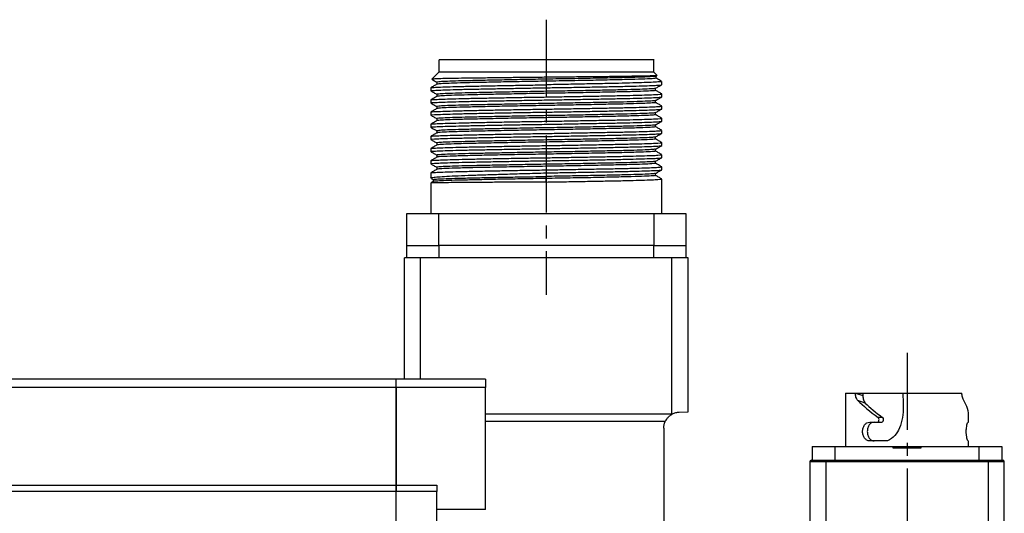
# Model space of a CAD drawing. Header units: millimetres. Extents: x 32176 to 34297, y 9810 to 10609.
# Tile 30 of 32: x 34168 to 34290, y 10273 to 10334. Entities that reach past the tile are written whole.
import ezdxf

# ---------------------------------------------------------------- set-up
doc = ezdxf.new("R2010")
doc.units = ezdxf.units.MM
doc.linetypes.add('CENTER2', pattern=[28.575, 19.05, -3.175, 3.175, -3.175])
doc.layers.add('Center', color=1, linetype='CENTER2')

msp = doc.modelspace()

# ---------------------------------------------------------------- linework, layer by layer
at = {"color": 7, "linetype": 'Continuous', "lineweight": 25}
for p, q in [((34219.87, 10328.79), (34219.87, 10327.29)), ((34246.43, 10328.79), (34219.93, 10328.79)), ((34246.37, 10327.29), (34246.37, 10328.79)), ((34219.87, 10327.29), (34219, 10326.42)), ((34246.37, 10327.29), (34219.87, 10327.29)), ((34246.78, 10326.88), (34246.37, 10327.29)), ((34219.63, 10326.04), (34219.63, 10325.79)), ((34233.12, 10326.42), (34233.12, 10326.17)), ((34246.57, 10326.88), (34246.77, 10326.87)), ((34246.67, 10326.79), (34246.76, 10326.84)), ((34246.67, 10326.54), (34246.67, 10326.79)), ((34247.37, 10325.73), (34247.37, 10326.14)), ((34218.87, 10325.35), (34218.87, 10324.98)), ((34219.63, 10324.54), (34219.63, 10324.29)), ((34246.61, 10325.04), (34246.61, 10325.29)), ((34247.37, 10324.23), (34247.37, 10324.6)), ((34218.87, 10323.85), (34218.87, 10323.48)), ((34246.61, 10323.54), (34246.61, 10323.79)), ((34218.87, 10322.35), (34218.87, 10321.98)), ((34219.63, 10323.04), (34219.63, 10322.79)), ((34246.61, 10322.04), (34246.61, 10322.29)), ((34247.37, 10322.73), (34247.37, 10323.1)), ((34218.87, 10320.85), (34218.87, 10320.48)), ((34219.63, 10321.54), (34219.63, 10321.29)), ((34247.37, 10321.23), (34247.37, 10321.6)), ((34219.63, 10320.04), (34219.63, 10319.79)), ((34246.61, 10320.54), (34246.61, 10320.79)), ((34247.37, 10319.73), (34247.37, 10320.1)), ((34218.87, 10319.35), (34218.87, 10318.98)), ((34219.63, 10318.54), (34219.63, 10318.29)), ((34246.61, 10319.04), (34246.61, 10319.29)), ((34247.37, 10318.23), (34247.37, 10318.6)), ((34218.87, 10317.85), (34218.87, 10317.48)), ((34246.61, 10317.54), (34246.61, 10317.79)), ((34218.87, 10316.35), (34218.87, 10315.98)), ((34219.63, 10317.04), (34219.63, 10316.79)), ((34246.61, 10316.04), (34246.61, 10316.29)), ((34247.37, 10316.73), (34247.37, 10317.1)), ((34218.87, 10314.85), (34218.87, 10314.22)), ((34219.63, 10315.54), (34219.63, 10315.29)), ((34246.61, 10314.54), (34246.61, 10314.79)), ((34247.37, 10315.23), (34247.37, 10315.6)), ((34218.87, 10313.61), (34218.87, 10309.79)), ((34219.19, 10313.79), (34218.91, 10313.63)), ((34218.92, 10314.18), (34219.18, 10314.03)), ((34219.18, 10314.04), (34219.18, 10313.79)), ((34233.12, 10314.17), (34233.12, 10314.42)), ((34247.37, 10309.79), (34247.37, 10314.1)), ((34215.87, 10309.79), (34215.87, 10305.89)), ((34219.87, 10309.79), (34215.87, 10309.79)), ((34219.87, 10305.89), (34219.87, 10309.79)), ((34246.37, 10309.79), (34219.87, 10309.79)), ((34246.37, 10309.79), (34246.37, 10305.89)), ((34250.37, 10309.79), (34246.37, 10309.79)), ((34250.37, 10305.89), (34250.37, 10309.79)), ((34215.87, 10305.89), (34219.87, 10305.89)), ((34215.87, 10305.89), (34215.87, 10304.39)), ((34246.37, 10305.89), (34219.87, 10305.89)), ((34219.87, 10305.89), (34219.87, 10304.39)), ((34246.37, 10305.89), (34250.37, 10305.89)), ((34246.37, 10304.39), (34246.37, 10305.89)), ((34250.37, 10304.39), (34250.37, 10305.89)), ((34217.62, 10304.39), (34215.62, 10304.39)), ((34215.62, 10289.39), (34215.62, 10304.39)), ((34248.62, 10304.39), (34217.62, 10304.39)), ((34217.62, 10289.39), (34217.62, 10304.39)), ((34248.62, 10285.14), (34248.62, 10304.39)), ((34250.62, 10304.39), (34248.62, 10304.39)), ((34250.62, 10285.39), (34250.62, 10304.39)), ((34214.62, 10289.39), (34123.42, 10289.39)), ((34214.62, 10288.39), (34214.62, 10289.39)), ((34225.62, 10289.39), (34214.62, 10289.39)), ((34214.62, 10288.39), (34214.62, 10289.39)), ((34225.62, 10289.39), (34225.62, 10288.39)), ((34214.62, 10288.39), (34123.42, 10288.39)), ((34214.62, 10288.39), (34214.62, 10276.34)), ((34225.62, 10288.39), (34214.62, 10288.39)), ((34214.62, 10276.34), (34214.62, 10288.39)), ((34225.62, 10273.31), (34225.62, 10288.39)), ((34270.02, 10287.69), (34270.02, 10281.09)), ((34270.02, 10287.69), (34284.39, 10287.69)), ((34271.26, 10287.69), (34271.25, 10287.69)), ((34271.26, 10287.69), (34272.17, 10287.37)), ((34272.17, 10287.69), (34272.17, 10287.37)), ((34272.47, 10286.46), (34271.54, 10286.79)), ((34225.62, 10285.14), (34248.62, 10285.14)), ((34249.52, 10285.34), (34250.62, 10285.39)), ((34274.59, 10284.69), (34274.04, 10284.69)), ((34247.8, 10284.18), (34225.62, 10284.18)), ((34247.62, 10283.34), (34247.62, 10261.99)), ((34273.02, 10284.09), (34273.89, 10284.09)), ((34273.89, 10284.09), (34274.44, 10284.09)), ((34285.16, 10284.09), (34285.22, 10284.09)), ((34265.92, 10281.09), (34268.72, 10281.09)), ((34265.92, 10281.09), (34265.92, 10279.39)), ((34268.72, 10281.09), (34275.92, 10281.09)), ((34268.72, 10281.09), (34268.72, 10279.39)), ((34275.23, 10281.79), (34273.02, 10281.79)), ((34275.92, 10280.89), (34275.92, 10281.09)), ((34275.92, 10281.09), (34277.62, 10281.09)), ((34279.32, 10280.89), (34275.92, 10280.89)), ((34277.62, 10281.09), (34279.32, 10281.09)), ((34277.62, 10281.09), (34277.62, 10280.89)), ((34279.32, 10281.09), (34279.32, 10280.89)), ((34279.32, 10281.09), (34286.52, 10281.09)), ((34285.22, 10281.09), (34285.22, 10281.79)), ((34286.52, 10279.39), (34286.52, 10281.09)), ((34286.52, 10281.09), (34289.32, 10281.09)), ((34289.32, 10281.09), (34289.32, 10279.39)), ((34289.62, 10279.19), (34265.62, 10279.19)), ((34265.62, 10279.19), (34265.62, 10271.34)), ((34267.62, 10279.39), (34267.62, 10279.19)), ((34267.62, 10279.39), (34287.62, 10279.39)), ((34267.62, 10279.19), (34267.62, 10270.71)), ((34287.62, 10279.39), (34288.42, 10279.39)), ((34287.62, 10279.39), (34287.62, 10279.19)), ((34287.62, 10279.19), (34287.62, 10268.73)), ((34289.62, 10265.7), (34289.62, 10279.19)), ((34123.42, 10276.34), (34214.62, 10276.34)), ((34214.62, 10275.54), (34214.62, 10276.34)), ((34214.62, 10276.34), (34219.62, 10276.34)), ((34214.62, 10276.34), (34214.62, 10275.54)), ((34219.62, 10276.34), (34219.62, 10275.54)), ((34214.62, 10275.54), (34123.42, 10275.54)), ((34214.62, 10263.68), (34214.62, 10275.54)), ((34219.62, 10275.54), (34214.62, 10275.54)), ((34214.62, 10263.68), (34214.62, 10275.54)), ((34219.62, 10263.68), (34219.62, 10275.54)), ((34225.62, 10273.31), (34219.62, 10273.31))]:
    msp.add_line(p, q, dxfattribs=at)
at = {"color": 7, "linetype": 'Continuous', "lineweight": 25, "flags": 128}
for points in [[(34233.12, 10326.65), (34233.12, 10326.53), (34233.12, 10326.42)], [(34233.12, 10326.17), (34233.12, 10325.95), (34233.12, 10325.73)], [(34233.12, 10314.86), (34233.12, 10314.64), (34233.12, 10314.42)], [(34233.12, 10313.73), (34233.12, 10313.95), (34233.12, 10314.17)]]:
    msp.add_lwpolyline(points, dxfattribs=at)
at = {"color": 7, "linetype": 'Continuous', "lineweight": 25}
for centre, start, end in [((34265.82, 10279.19), 90, 180), ((34289.42, 10279.19), 0, 90)]:
    msp.add_arc(centre, 0.2, start, end, dxfattribs=at)
for centre, major_axis, ratio, start_param, end_param in [((34277.62, 10279.78), (-7.59, 769.68), 0.000551, 1.560516, 1.562694), ((34277.62, 10284.85), (7.52, -4.59), 0.24176, 3.932886, 4.368948), ((34277.62, 10284.85), (6.43, -3.93), 0.24176, 3.944398, 4.374641), ((34277.62, 10284.85), (7.6, 0), 0.649574, 6.256721, 6.685622)]:
    msp.add_ellipse(centre, major_axis=major_axis, ratio=ratio, start_param=start_param, end_param=end_param, dxfattribs=at)
for points, knots in [([(34219.64, 10325.8), (34219.51, 10325.73), (34219.26, 10325.58), (34219, 10325.43), (34218.87, 10325.36)], [0, 0, 0, 0, 0.4999957, 1, 1, 1, 1]), ([(34218.92, 10324.98), (34218.91, 10324.99), (34218.88, 10325.01), (34219.26, 10325.04), (34220.04, 10325.08), (34221.21, 10325.12), (34222.72, 10325.16), (34224.51, 10325.2), (34226.56, 10325.24), (34228.71, 10325.28), (34230.93, 10325.32), (34233.03, 10325.36), (34235.2, 10325.39), (34237.4, 10325.43), (34239.63, 10325.47), (34241.68, 10325.51), (34243.48, 10325.55), (34245, 10325.59), (34246.17, 10325.63), (34246.96, 10325.67), (34247.34, 10325.7), (34247.32, 10325.72), (34247.32, 10325.73)], [0, 0, 0, 0, 0.026035, 0.080994, 0.134404, 0.189362, 0.242772, 0.297732, 0.351141, 0.406099, 0.454728, 0.504515, 0.548181, 0.601591, 0.65655, 0.709961, 0.76492, 0.818329, 0.873288, 0.926697, 0.981656, 1, 1, 1, 1]), ([(34218.92, 10325.36), (34218.91, 10325.36), (34218.89, 10325.38), (34219.26, 10325.41), (34220.03, 10325.45), (34221.2, 10325.49), (34222.7, 10325.53), (34224.49, 10325.57), (34226.54, 10325.61), (34228.7, 10325.65), (34230.92, 10325.69), (34232.38, 10325.71), (34233.12, 10325.73)], [0, 0, 0, 0, 0.033119, 0.144077, 0.251905, 0.362861, 0.470692, 0.58165, 0.689478, 0.800434, 0.899032, 1, 1, 1, 1]), ([(34218.99, 10326.41), (34219.08, 10326.36), (34219.29, 10326.23), (34219.51, 10326.11), (34219.63, 10326.04)], [0, 0, 0, 0, 0.409983, 1, 1, 1, 1]), ([(34233.12, 10326.65), (34232.47, 10326.64), (34231.18, 10326.63), (34229.26, 10326.61), (34227.3, 10326.58), (34225.33, 10326.56), (34223.47, 10326.54), (34221.87, 10326.51), (34220.59, 10326.49), (34219.65, 10326.46), (34219.09, 10326.43), (34219.04, 10326.42), (34219.01, 10326.41)], [0, 0, 0, 0, 0.088037, 0.176073, 0.265864, 0.371253, 0.479699, 0.585084, 0.693476, 0.799685, 0.908968, 1, 1, 1, 1]), ([(34233.12, 10326.42), (34232.24, 10326.4), (34230.48, 10326.37), (34227.92, 10326.32), (34225.57, 10326.27), (34223.52, 10326.23), (34221.84, 10326.18), (34220.57, 10326.14), (34219.83, 10326.09), (34219.55, 10326.05), (34219.65, 10326.04), (34219.67, 10326.03)], [0, 0, 0, 0, 0.121516, 0.245413, 0.369311, 0.490827, 0.612342, 0.73624, 0.860138, 0.981653, 1, 1, 1, 1]), ([(34233.12, 10326.17), (34232.23, 10326.15), (34230.42, 10326.12), (34227.81, 10326.07), (34225.42, 10326.02), (34223.36, 10325.98), (34221.71, 10325.93), (34220.52, 10325.88), (34219.8, 10325.84), (34219.71, 10325.81), (34219.67, 10325.8)], [0, 0, 0, 0, 0.1289814, 0.26049, 0.3918832, 0.5205681, 0.6498648, 0.7733346, 0.8966458, 1, 1, 1, 1]), ([(34246.75, 10326.86), (34246.75, 10326.86), (34246.75, 10326.84), (34246.34, 10326.82), (34245.56, 10326.8), (34244.41, 10326.78), (34242.95, 10326.76), (34241.2, 10326.73), (34239.25, 10326.71), (34237.21, 10326.69), (34235.15, 10326.67), (34233.8, 10326.66), (34233.12, 10326.65)], [0, 0, 0, 0, 0.058827, 0.1652191, 0.2716125, 0.3780031, 0.4874062, 0.5949713, 0.7025325, 0.8100958, 0.9040395, 1, 1, 1, 1]), ([(34246.57, 10326.79), (34246.57, 10326.77), (34246.56, 10326.75), (34245.72, 10326.7), (34244.17, 10326.64), (34241.98, 10326.59), (34239.31, 10326.53), (34236.3, 10326.47), (34234.18, 10326.44), (34233.12, 10326.42)], [0, 0, 0, 0, 0.084249, 0.237156, 0.38995, 0.542627, 0.6952, 0.847649, 1, 1, 1, 1]), ([(34246.59, 10326.54), (34246.59, 10326.53), (34246.59, 10326.5), (34245.72, 10326.45), (34244.17, 10326.39), (34241.98, 10326.34), (34239.31, 10326.28), (34236.3, 10326.22), (34234.18, 10326.19), (34233.12, 10326.17)], [0, 0, 0, 0, 0.101979, 0.251925, 0.401761, 0.551482, 0.701101, 0.850598, 1, 1, 1, 1]), ([(34247.33, 10326.14), (34247.34, 10326.14), (34247.39, 10326.12), (34247.08, 10326.08), (34246.38, 10326.04), (34245.28, 10325.99), (34243.83, 10325.95), (34242.09, 10325.9), (34240.08, 10325.86), (34237.89, 10325.82), (34235.54, 10325.77), (34233.93, 10325.74), (34233.12, 10325.73)], [0, 0, 0, 0, 0.031308, 0.140251, 0.246125, 0.355068, 0.460942, 0.569886, 0.675759, 0.784703, 0.890806, 1, 1, 1, 1]), ([(34246.6, 10325.28), (34246.73, 10325.36), (34246.98, 10325.51), (34247.24, 10325.65), (34247.36, 10325.73)], [0, 0, 0, 0, 0.499996, 1, 1, 1, 1]), ([(34247.32, 10326.17), (34247.23, 10326.22), (34247.02, 10326.35), (34246.8, 10326.47), (34246.67, 10326.55)], [0, 0, 0, 0, 0.424889, 1, 1, 1, 1]), ([(34218.87, 10324.98), (34219, 10324.9), (34219.25, 10324.76), (34219.51, 10324.61), (34219.63, 10324.54)], [0, 0, 0, 0, 0.503918, 1, 1, 1, 1]), ([(34218.92, 10323.86), (34218.91, 10323.86), (34218.89, 10323.88), (34219.26, 10323.91), (34220.03, 10323.95), (34221.2, 10323.99), (34222.7, 10324.03), (34224.49, 10324.07), (34226.54, 10324.11), (34228.7, 10324.15), (34230.92, 10324.19), (34233.02, 10324.22), (34235.19, 10324.26), (34237.38, 10324.3), (34239.61, 10324.34), (34241.67, 10324.38), (34243.47, 10324.42), (34244.99, 10324.46), (34246.16, 10324.5), (34246.96, 10324.54), (34247.35, 10324.58), (34247.33, 10324.59), (34247.32, 10324.6)], [0, 0, 0, 0, 0.016372, 0.071342, 0.124762, 0.179731, 0.233152, 0.288123, 0.341543, 0.396512, 0.44536, 0.495382, 0.538622, 0.592043, 0.647014, 0.700435, 0.755405, 0.808825, 0.863794, 0.917215, 0.972184, 1, 1, 1, 1]), ([(34246.57, 10325.28), (34246.52, 10325.27), (34246.43, 10325.24), (34245.65, 10325.2), (34244.4, 10325.15), (34242.72, 10325.1), (34240.67, 10325.06), (34238.31, 10325.01), (34235.76, 10324.96), (34233.12, 10324.92), (34230.48, 10324.87), (34227.92, 10324.82), (34225.57, 10324.77), (34223.52, 10324.73), (34221.84, 10324.68), (34220.57, 10324.64), (34219.83, 10324.59), (34219.55, 10324.55), (34219.65, 10324.54), (34219.67, 10324.53)], [0, 0, 0, 0, 0.052557, 0.115665, 0.178772, 0.240666, 0.30256, 0.365668, 0.428775, 0.490669, 0.552563, 0.615671, 0.678778, 0.740672, 0.802566, 0.865674, 0.928781, 0.990675, 1, 1, 1, 1]), ([(34246.53, 10325.04), (34246.54, 10325.03), (34246.55, 10325), (34245.82, 10324.96), (34244.45, 10324.9), (34242.51, 10324.85), (34240.1, 10324.8), (34237.34, 10324.74), (34234.38, 10324.69), (34231.36, 10324.64), (34228.52, 10324.58), (34225.99, 10324.53), (34223.86, 10324.49), (34222.09, 10324.44), (34220.75, 10324.39), (34219.86, 10324.34), (34219.71, 10324.31), (34219.64, 10324.3)], [0, 0, 0, 0, 0.044215, 0.116383, 0.188799, 0.259698, 0.33103, 0.403545, 0.475434, 0.546, 0.61812, 0.682582, 0.746025, 0.808891, 0.873132, 0.937578, 1, 1, 1, 1]), ([(34247.36, 10324.61), (34247.24, 10324.68), (34246.98, 10324.83), (34246.73, 10324.97), (34246.61, 10325.04)], [0, 0, 0, 0, 0.504098, 1, 1, 1, 1]), ([(34219.64, 10324.3), (34219.51, 10324.22), (34219.26, 10324.08), (34219, 10323.93), (34218.87, 10323.86)], [0, 0, 0, 0, 0.499996, 1, 1, 1, 1]), ([(34218.87, 10323.48), (34219, 10323.4), (34219.25, 10323.26), (34219.51, 10323.11), (34219.63, 10323.04)], [0, 0, 0, 0, 0.503913, 1, 1, 1, 1]), ([(34218.92, 10323.48), (34218.91, 10323.49), (34218.88, 10323.51), (34219.26, 10323.54), (34220.03, 10323.58), (34221.2, 10323.62), (34222.7, 10323.66), (34224.49, 10323.7), (34226.54, 10323.74), (34228.7, 10323.78), (34230.92, 10323.82), (34233.02, 10323.85), (34235.19, 10323.89), (34237.38, 10323.93), (34239.61, 10323.97), (34241.67, 10324.01), (34243.47, 10324.05), (34244.99, 10324.09), (34246.16, 10324.13), (34246.95, 10324.17), (34247.34, 10324.2), (34247.32, 10324.22), (34247.32, 10324.22)], [0, 0, 0, 0, 0.025599, 0.080557, 0.133965, 0.188923, 0.242332, 0.29729, 0.350699, 0.405656, 0.454492, 0.504503, 0.547735, 0.601144, 0.656102, 0.709511, 0.764469, 0.817877, 0.872835, 0.926243, 0.9812, 1, 1, 1, 1]), ([(34246.57, 10323.78), (34246.52, 10323.77), (34246.43, 10323.74), (34245.65, 10323.7), (34244.4, 10323.65), (34242.72, 10323.6), (34240.67, 10323.56), (34238.31, 10323.51), (34235.76, 10323.46), (34233.12, 10323.42), (34230.48, 10323.37), (34227.92, 10323.32), (34225.57, 10323.27), (34223.52, 10323.23), (34221.84, 10323.18), (34220.57, 10323.14), (34219.83, 10323.09), (34219.55, 10323.05), (34219.65, 10323.04), (34219.67, 10323.03)], [0, 0, 0, 0, 0.052578, 0.115684, 0.178791, 0.240684, 0.302577, 0.365684, 0.42879, 0.490683, 0.552576, 0.615683, 0.678789, 0.740683, 0.802576, 0.865682, 0.928789, 0.990682, 1, 1, 1, 1]), ([(34246.6, 10323.54), (34246.6, 10323.54), (34246.69, 10323.53), (34246.38, 10323.49), (34245.63, 10323.45), (34244.33, 10323.4), (34242.61, 10323.35), (34240.51, 10323.31), (34238.12, 10323.26), (34235.52, 10323.21), (34232.85, 10323.16), (34230.19, 10323.12), (34227.63, 10323.07), (34225.28, 10323.02), (34223.26, 10322.97), (34221.61, 10322.93), (34220.43, 10322.88), (34219.76, 10322.83), (34219.71, 10322.81), (34219.69, 10322.8)], [0, 0, 0, 0, 0.001228, 0.064381, 0.128748, 0.193063, 0.256077, 0.319301, 0.38369, 0.447976, 0.51093, 0.574223, 0.638632, 0.702888, 0.765786, 0.829146, 0.893573, 0.957797, 1, 1, 1, 1]), ([(34246.6, 10323.78), (34246.73, 10323.86), (34246.98, 10324.01), (34247.24, 10324.15), (34247.36, 10324.22)], [0, 0, 0, 0, 0.499996, 1, 1, 1, 1]), ([(34247.36, 10323.11), (34247.24, 10323.18), (34246.98, 10323.33), (34246.73, 10323.47), (34246.61, 10323.54)], [0, 0, 0, 0, 0.5040546, 1, 1, 1, 1]), ([(34219.64, 10322.8), (34219.51, 10322.72), (34219.26, 10322.58), (34219, 10322.43), (34218.87, 10322.36)], [0, 0, 0, 0, 0.499996, 1, 1, 1, 1]), ([(34218.92, 10321.98), (34218.91, 10321.99), (34218.88, 10322.01), (34219.26, 10322.04), (34220.03, 10322.08), (34221.2, 10322.12), (34222.7, 10322.16), (34224.49, 10322.2), (34226.54, 10322.24), (34228.7, 10322.28), (34230.92, 10322.32), (34233.02, 10322.35), (34235.19, 10322.39), (34237.38, 10322.43), (34239.61, 10322.47), (34241.67, 10322.51), (34243.47, 10322.55), (34244.99, 10322.59), (34246.16, 10322.63), (34246.95, 10322.67), (34247.34, 10322.7), (34247.32, 10322.72), (34247.32, 10322.73)], [0, 0, 0, 0, 0.0256, 0.08056, 0.133969, 0.188928, 0.242339, 0.297299, 0.350709, 0.405668, 0.454506, 0.504518, 0.547751, 0.601161, 0.656121, 0.709532, 0.764491, 0.817901, 0.87286, 0.92627, 0.981229, 1, 1, 1, 1]), ([(34218.92, 10322.36), (34218.91, 10322.36), (34218.89, 10322.38), (34219.26, 10322.41), (34220.03, 10322.45), (34221.2, 10322.49), (34222.7, 10322.53), (34224.49, 10322.57), (34226.54, 10322.61), (34228.7, 10322.65), (34230.92, 10322.69), (34233.02, 10322.72), (34235.19, 10322.76), (34237.38, 10322.8), (34239.61, 10322.84), (34241.67, 10322.88), (34243.47, 10322.92), (34244.99, 10322.96), (34246.16, 10323), (34246.96, 10323.04), (34247.35, 10323.08), (34247.33, 10323.09), (34247.32, 10323.1)], [0, 0, 0, 0, 0.016507, 0.071469, 0.124882, 0.179844, 0.233257, 0.28822, 0.341633, 0.396595, 0.445436, 0.495451, 0.538686, 0.592099, 0.647062, 0.700476, 0.755438, 0.808851, 0.863813, 0.917226, 0.972188, 1, 1, 1, 1]), ([(34246.57, 10322.28), (34246.52, 10322.27), (34246.43, 10322.24), (34245.65, 10322.2), (34244.4, 10322.15), (34242.72, 10322.1), (34240.67, 10322.06), (34238.31, 10322.01), (34235.76, 10321.96), (34233.12, 10321.92), (34230.48, 10321.87), (34227.92, 10321.82), (34225.57, 10321.77), (34223.52, 10321.73), (34221.84, 10321.68), (34220.57, 10321.64), (34219.83, 10321.59), (34219.55, 10321.55), (34219.65, 10321.54), (34219.67, 10321.53)], [0, 0, 0, 0, 0.052549, 0.115653, 0.178756, 0.240646, 0.302536, 0.365639, 0.428742, 0.490632, 0.552522, 0.615625, 0.678729, 0.740619, 0.802509, 0.865612, 0.928715, 0.990605, 1, 1, 1, 1]), ([(34246.55, 10322.04), (34246.57, 10322.04), (34246.63, 10322.02), (34246.2, 10321.98), (34245.27, 10321.93), (34243.82, 10321.88), (34241.98, 10321.84), (34239.78, 10321.79), (34237.31, 10321.74), (34234.68, 10321.69), (34232.01, 10321.65), (34229.36, 10321.6), (34226.85, 10321.55), (34224.61, 10321.5), (34222.7, 10321.46), (34221.18, 10321.41), (34220.16, 10321.36), (34219.66, 10321.32), (34219.69, 10321.3), (34219.7, 10321.3)], [0, 0, 0, 0, 0.021022, 0.084691, 0.14918, 0.213212, 0.275898, 0.339622, 0.404118, 0.468105, 0.530776, 0.594555, 0.659055, 0.722996, 0.785657, 0.849488, 0.913991, 0.977884, 1, 1, 1, 1]), ([(34246.6, 10322.28), (34246.73, 10322.36), (34246.98, 10322.51), (34247.24, 10322.65), (34247.36, 10322.73)], [0, 0, 0, 0, 0.499996, 1, 1, 1, 1]), ([(34247.36, 10321.61), (34247.24, 10321.68), (34246.98, 10321.83), (34246.73, 10321.97), (34246.61, 10322.04)], [0, 0, 0, 0, 0.503933, 1, 1, 1, 1]), ([(34218.87, 10321.98), (34219, 10321.9), (34219.25, 10321.76), (34219.51, 10321.61), (34219.63, 10321.54)], [0, 0, 0, 0, 0.503977, 1, 1, 1, 1]), ([(34219.64, 10321.3), (34219.51, 10321.22), (34219.26, 10321.08), (34219, 10320.93), (34218.87, 10320.86)], [0, 0, 0, 0, 0.4999956, 1, 1, 1, 1]), ([(34218.92, 10320.48), (34218.91, 10320.49), (34218.88, 10320.51), (34219.26, 10320.54), (34220.03, 10320.58), (34221.2, 10320.62), (34222.7, 10320.66), (34224.49, 10320.7), (34226.54, 10320.74), (34228.7, 10320.78), (34230.92, 10320.82), (34233.02, 10320.85), (34235.19, 10320.89), (34237.38, 10320.93), (34239.61, 10320.97), (34241.67, 10321.01), (34243.47, 10321.05), (34244.99, 10321.09), (34246.16, 10321.13), (34246.95, 10321.17), (34247.34, 10321.2), (34247.32, 10321.22), (34247.32, 10321.22)], [0, 0, 0, 0, 0.0256038, 0.0805715, 0.1339893, 0.1889562, 0.2423751, 0.2973432, 0.350761, 0.4057278, 0.4545733, 0.5045931, 0.5478319, 0.6012506, 0.6562184, 0.7096371, 0.764605, 0.8180228, 0.8729898, 0.9264078, 0.9813748, 1, 1, 1, 1]), ([(34218.92, 10320.86), (34218.91, 10320.86), (34218.89, 10320.88), (34219.26, 10320.91), (34220.03, 10320.95), (34221.2, 10320.99), (34222.7, 10321.03), (34224.49, 10321.07), (34226.54, 10321.11), (34228.7, 10321.15), (34230.92, 10321.19), (34233.02, 10321.22), (34235.19, 10321.26), (34237.38, 10321.3), (34239.61, 10321.34), (34241.67, 10321.38), (34243.47, 10321.42), (34244.99, 10321.46), (34246.16, 10321.5), (34246.96, 10321.54), (34247.35, 10321.58), (34247.33, 10321.59), (34247.32, 10321.6)], [0, 0, 0, 0, 0.016591, 0.071549, 0.124957, 0.179914, 0.233324, 0.288282, 0.34169, 0.396647, 0.445484, 0.495494, 0.538726, 0.592135, 0.647092, 0.700502, 0.75546, 0.808868, 0.863825, 0.917233, 0.97219, 1, 1, 1, 1]), ([(34246.6, 10320.78), (34246.73, 10320.86), (34246.98, 10321), (34247.24, 10321.15), (34247.36, 10321.22)], [0, 0, 0, 0, 0.499996, 1, 1, 1, 1]), ([(34218.87, 10320.48), (34219, 10320.4), (34219.25, 10320.26), (34219.51, 10320.11), (34219.63, 10320.04)], [0, 0, 0, 0, 0.504096, 1, 1, 1, 1]), ([(34219.64, 10319.8), (34219.51, 10319.72), (34219.26, 10319.58), (34219, 10319.43), (34218.87, 10319.36)], [0, 0, 0, 0, 0.499996, 1, 1, 1, 1]), ([(34218.92, 10318.98), (34218.91, 10318.99), (34218.88, 10319.01), (34219.26, 10319.04), (34220.03, 10319.08), (34221.2, 10319.12), (34222.7, 10319.16), (34224.49, 10319.2), (34226.54, 10319.24), (34228.7, 10319.28), (34230.92, 10319.32), (34233.02, 10319.35), (34235.19, 10319.39), (34237.38, 10319.43), (34239.61, 10319.47), (34241.67, 10319.51), (34243.47, 10319.55), (34244.99, 10319.59), (34246.16, 10319.63), (34246.95, 10319.67), (34247.34, 10319.7), (34247.32, 10319.72), (34247.32, 10319.72)], [0, 0, 0, 0, 0.025605, 0.080576, 0.133996, 0.188966, 0.242387, 0.297358, 0.350779, 0.405748, 0.454596, 0.504618, 0.547859, 0.601281, 0.656251, 0.709673, 0.764643, 0.818064, 0.873034, 0.926454, 0.981424, 1, 1, 1, 1]), ([(34218.92, 10319.36), (34218.91, 10319.36), (34218.89, 10319.38), (34219.26, 10319.41), (34220.03, 10319.45), (34221.2, 10319.49), (34222.7, 10319.53), (34224.49, 10319.57), (34226.54, 10319.61), (34228.7, 10319.65), (34230.92, 10319.69), (34233.02, 10319.72), (34235.19, 10319.76), (34237.38, 10319.8), (34239.61, 10319.84), (34241.67, 10319.88), (34243.47, 10319.92), (34244.99, 10319.96), (34246.16, 10320), (34246.96, 10320.04), (34247.35, 10320.08), (34247.33, 10320.09), (34247.32, 10320.1)], [0, 0, 0, 0, 0.016587, 0.071545, 0.124954, 0.179911, 0.233321, 0.288279, 0.341687, 0.396645, 0.445481, 0.495492, 0.538724, 0.592133, 0.647091, 0.7005, 0.755459, 0.808867, 0.863824, 0.917233, 0.97219, 1, 1, 1, 1]), ([(34246.57, 10320.78), (34246.52, 10320.77), (34246.43, 10320.74), (34245.65, 10320.7), (34244.4, 10320.65), (34242.72, 10320.6), (34240.67, 10320.56), (34238.31, 10320.51), (34235.76, 10320.46), (34233.12, 10320.42), (34230.48, 10320.37), (34227.92, 10320.32), (34225.57, 10320.27), (34223.52, 10320.23), (34221.84, 10320.18), (34220.57, 10320.14), (34219.83, 10320.09), (34219.55, 10320.05), (34219.66, 10320.04), (34219.67, 10320.03)], [0, 0, 0, 0, 0.052406, 0.11551, 0.178613, 0.240503, 0.302393, 0.365497, 0.4286, 0.49049, 0.55238, 0.615484, 0.678587, 0.740477, 0.802367, 0.865471, 0.928574, 0.990464, 1, 1, 1, 1]), ([(34246.54, 10320.54), (34246.53, 10320.53), (34246.53, 10320.5), (34245.75, 10320.45), (34244.34, 10320.4), (34242.36, 10320.35), (34239.93, 10320.29), (34237.15, 10320.24), (34234.17, 10320.18), (34231.15, 10320.13), (34228.22, 10320.08), (34225.53, 10320.02), (34223.23, 10319.97), (34221.4, 10319.92), (34220.2, 10319.86), (34219.63, 10319.82), (34219.69, 10319.8), (34219.7, 10319.8)], [0, 0, 0, 0, 0.049028, 0.121279, 0.193656, 0.264456, 0.335931, 0.408471, 0.480263, 0.550873, 0.623081, 0.695488, 0.766352, 0.837747, 0.910278, 0.982135, 1, 1, 1, 1]), ([(34246.6, 10319.28), (34246.73, 10319.36), (34246.98, 10319.5), (34247.24, 10319.65), (34247.36, 10319.72)], [0, 0, 0, 0, 0.4999957, 1, 1, 1, 1]), ([(34247.36, 10320.11), (34247.24, 10320.18), (34246.98, 10320.33), (34246.73, 10320.47), (34246.61, 10320.54)], [0, 0, 0, 0, 0.50391, 1, 1, 1, 1]), ([(34218.87, 10318.98), (34219, 10318.9), (34219.25, 10318.76), (34219.51, 10318.61), (34219.63, 10318.54)], [0, 0, 0, 0, 0.504069, 1, 1, 1, 1]), ([(34218.92, 10317.86), (34218.91, 10317.86), (34218.89, 10317.88), (34219.26, 10317.91), (34220.03, 10317.95), (34221.2, 10317.99), (34222.7, 10318.03), (34224.49, 10318.07), (34226.54, 10318.11), (34228.7, 10318.15), (34230.92, 10318.19), (34233.02, 10318.22), (34235.19, 10318.26), (34237.38, 10318.3), (34239.61, 10318.34), (34241.67, 10318.38), (34243.47, 10318.42), (34244.99, 10318.46), (34246.16, 10318.5), (34246.96, 10318.54), (34247.35, 10318.58), (34247.33, 10318.59), (34247.32, 10318.6)], [0, 0, 0, 0, 0.016565, 0.071524, 0.124934, 0.179892, 0.233303, 0.288263, 0.341672, 0.396631, 0.445469, 0.495481, 0.538713, 0.592124, 0.647083, 0.700493, 0.755453, 0.808863, 0.863821, 0.917231, 0.97219, 1, 1, 1, 1]), ([(34246.57, 10319.28), (34246.52, 10319.27), (34246.43, 10319.24), (34245.65, 10319.2), (34244.4, 10319.15), (34242.72, 10319.1), (34240.67, 10319.06), (34238.31, 10319.01), (34235.76, 10318.96), (34233.12, 10318.92), (34230.48, 10318.87), (34227.92, 10318.82), (34225.57, 10318.77), (34223.52, 10318.73), (34221.84, 10318.68), (34220.57, 10318.64), (34219.83, 10318.59), (34219.55, 10318.55), (34219.66, 10318.54), (34219.67, 10318.53)], [0, 0, 0, 0, 0.052356, 0.115465, 0.178574, 0.240469, 0.302365, 0.365474, 0.428582, 0.490478, 0.552373, 0.615482, 0.678591, 0.740486, 0.802382, 0.865491, 0.9286, 0.990495, 1, 1, 1, 1]), ([(34246.53, 10319.04), (34246.54, 10319.03), (34246.58, 10319.01), (34245.92, 10318.96), (34244.61, 10318.91), (34242.71, 10318.85), (34240.35, 10318.8), (34237.62, 10318.75), (34234.66, 10318.69), (34231.64, 10318.64), (34228.69, 10318.59), (34225.94, 10318.53), (34223.57, 10318.48), (34221.66, 10318.43), (34220.35, 10318.37), (34219.69, 10318.33), (34219.71, 10318.31), (34219.72, 10318.3)], [0, 0, 0, 0, 0.037378, 0.109438, 0.18192, 0.253018, 0.324156, 0.396646, 0.468682, 0.539243, 0.611248, 0.683748, 0.754936, 0.825986, 0.898455, 0.970546, 1, 1, 1, 1]), ([(34247.36, 10318.61), (34247.24, 10318.68), (34246.98, 10318.83), (34246.73, 10318.97), (34246.61, 10319.04)], [0, 0, 0, 0, 0.5039278, 1, 1, 1, 1]), ([(34219.64, 10318.3), (34219.51, 10318.22), (34219.26, 10318.08), (34219, 10317.93), (34218.87, 10317.86)], [0, 0, 0, 0, 0.499996, 1, 1, 1, 1]), ([(34218.87, 10317.48), (34219, 10317.4), (34219.25, 10317.26), (34219.51, 10317.11), (34219.63, 10317.04)], [0, 0, 0, 0, 0.5039571, 1, 1, 1, 1]), ([(34218.92, 10317.48), (34218.91, 10317.49), (34218.88, 10317.51), (34219.26, 10317.54), (34220.03, 10317.58), (34221.2, 10317.62), (34222.7, 10317.66), (34224.49, 10317.7), (34226.54, 10317.74), (34228.7, 10317.78), (34230.92, 10317.82), (34233.02, 10317.85), (34235.19, 10317.89), (34237.38, 10317.93), (34239.61, 10317.97), (34241.67, 10318.01), (34243.47, 10318.05), (34244.99, 10318.09), (34246.16, 10318.13), (34246.95, 10318.17), (34247.34, 10318.2), (34247.32, 10318.22), (34247.32, 10318.22)], [0, 0, 0, 0, 0.025603, 0.080568, 0.133984, 0.188948, 0.242365, 0.29733, 0.350746, 0.40571, 0.454554, 0.504571, 0.547808, 0.601225, 0.65619, 0.709606, 0.764572, 0.817988, 0.872952, 0.926368, 0.981332, 1, 1, 1, 1]), ([(34246.57, 10317.78), (34246.52, 10317.77), (34246.43, 10317.74), (34245.65, 10317.7), (34244.4, 10317.65), (34242.72, 10317.6), (34240.67, 10317.56), (34238.31, 10317.51), (34235.76, 10317.46), (34233.12, 10317.42), (34230.48, 10317.37), (34227.92, 10317.32), (34225.57, 10317.27), (34223.52, 10317.23), (34221.84, 10317.18), (34220.57, 10317.14), (34219.83, 10317.09), (34219.55, 10317.05), (34219.65, 10317.04), (34219.67, 10317.03)], [0, 0, 0, 0, 0.052452, 0.115563, 0.178674, 0.240572, 0.30247, 0.365582, 0.428693, 0.490591, 0.552489, 0.6156, 0.678711, 0.740609, 0.802507, 0.865618, 0.92873, 0.990628, 1, 1, 1, 1]), ([(34246.53, 10317.54), (34246.55, 10317.54), (34246.63, 10317.51), (34246.07, 10317.47), (34244.87, 10317.41), (34243.06, 10317.36), (34240.76, 10317.31), (34238.08, 10317.26), (34235.15, 10317.2), (34232.13, 10317.15), (34229.16, 10317.1), (34226.37, 10317.04), (34223.93, 10316.99), (34221.94, 10316.94), (34220.52, 10316.88), (34219.74, 10316.84), (34219.72, 10316.81), (34219.72, 10316.8)], [0, 0, 0, 0, 0.025769, 0.09759, 0.170126, 0.241566, 0.312393, 0.384783, 0.457015, 0.527643, 0.599396, 0.671939, 0.743458, 0.814226, 0.886583, 0.958858, 1, 1, 1, 1]), ([(34246.6, 10317.78), (34246.73, 10317.86), (34246.98, 10318), (34247.24, 10318.15), (34247.36, 10318.22)], [0, 0, 0, 0, 0.499996, 1, 1, 1, 1]), ([(34247.36, 10317.11), (34247.24, 10317.18), (34246.98, 10317.33), (34246.73, 10317.47), (34246.61, 10317.54)], [0, 0, 0, 0, 0.503934, 1, 1, 1, 1]), ([(34219.64, 10316.8), (34219.51, 10316.72), (34219.26, 10316.58), (34219, 10316.43), (34218.87, 10316.36)], [0, 0, 0, 0, 0.499996, 1, 1, 1, 1]), ([(34218.87, 10315.98), (34219, 10315.9), (34219.25, 10315.76), (34219.51, 10315.61), (34219.63, 10315.54)], [0, 0, 0, 0, 0.503829, 1, 1, 1, 1]), ([(34218.92, 10315.98), (34218.91, 10315.99), (34218.88, 10316.01), (34219.26, 10316.04), (34220.03, 10316.08), (34221.2, 10316.12), (34222.7, 10316.16), (34224.49, 10316.2), (34226.54, 10316.24), (34228.7, 10316.28), (34230.92, 10316.32), (34233.02, 10316.35), (34235.19, 10316.39), (34237.38, 10316.43), (34239.61, 10316.47), (34241.67, 10316.51), (34243.47, 10316.55), (34244.99, 10316.59), (34246.16, 10316.63), (34246.95, 10316.67), (34247.34, 10316.7), (34247.32, 10316.72), (34247.32, 10316.73)], [0, 0, 0, 0, 0.025599, 0.080556, 0.133964, 0.18892, 0.242329, 0.297286, 0.350694, 0.40565, 0.454486, 0.504496, 0.547727, 0.601135, 0.656093, 0.709501, 0.764458, 0.817866, 0.872822, 0.92623, 0.981187, 1, 1, 1, 1]), ([(34218.92, 10316.36), (34218.91, 10316.36), (34218.89, 10316.38), (34219.26, 10316.41), (34220.03, 10316.45), (34221.2, 10316.49), (34222.7, 10316.53), (34224.49, 10316.57), (34226.54, 10316.61), (34228.7, 10316.65), (34230.92, 10316.69), (34233.02, 10316.72), (34235.19, 10316.76), (34237.38, 10316.8), (34239.61, 10316.84), (34241.67, 10316.88), (34243.47, 10316.92), (34244.99, 10316.96), (34246.16, 10317), (34246.96, 10317.04), (34247.35, 10317.08), (34247.33, 10317.09), (34247.32, 10317.1)], [0, 0, 0, 0, 0.016576, 0.071535, 0.124944, 0.179902, 0.233312, 0.288271, 0.34168, 0.396638, 0.445475, 0.495487, 0.538718, 0.592128, 0.647087, 0.700497, 0.755456, 0.808865, 0.863823, 0.917232, 0.97219, 1, 1, 1, 1]), ([(34246.57, 10316.28), (34246.52, 10316.27), (34246.43, 10316.24), (34245.65, 10316.2), (34244.4, 10316.15), (34242.72, 10316.1), (34240.67, 10316.06), (34238.31, 10316.01), (34235.76, 10315.96), (34233.12, 10315.92), (34230.48, 10315.87), (34227.92, 10315.82), (34225.57, 10315.77), (34223.52, 10315.73), (34221.84, 10315.68), (34220.57, 10315.64), (34219.83, 10315.59), (34219.55, 10315.55), (34219.65, 10315.54), (34219.67, 10315.53)], [0, 0, 0, 0, 0.052604, 0.115716, 0.178827, 0.240725, 0.302623, 0.365734, 0.428846, 0.490744, 0.552642, 0.615753, 0.678864, 0.740762, 0.80266, 0.865772, 0.928883, 0.990781, 1, 1, 1, 1]), ([(34246.55, 10316.04), (34246.57, 10316.04), (34246.67, 10316.02), (34246.2, 10315.98), (34245.12, 10315.92), (34243.38, 10315.87), (34241.17, 10315.82), (34238.54, 10315.76), (34235.64, 10315.71), (34232.63, 10315.66), (34229.64, 10315.61), (34226.8, 10315.55), (34224.3, 10315.5), (34222.23, 10315.45), (34220.71, 10315.39), (34219.81, 10315.34), (34219.73, 10315.31), (34219.7, 10315.3)], [0, 0, 0, 0, 0.0142523, 0.0857793, 0.1583143, 0.2300443, 0.30067, 0.3729036, 0.4452776, 0.5160824, 0.5875312, 0.6600605, 0.7318579, 0.802454, 0.8746433, 0.9470473, 1, 1, 1, 1]), ([(34246.6, 10316.28), (34246.73, 10316.36), (34246.98, 10316.51), (34247.24, 10316.65), (34247.36, 10316.73)], [0, 0, 0, 0, 0.499996, 1, 1, 1, 1]), ([(34247.36, 10315.61), (34247.24, 10315.68), (34246.98, 10315.83), (34246.73, 10315.97), (34246.61, 10316.04)], [0, 0, 0, 0, 0.503894, 1, 1, 1, 1]), ([(34218.9, 10314.22), (34218.89, 10314.23), (34218.83, 10314.25), (34219.1, 10314.3), (34219.74, 10314.37), (34220.8, 10314.44), (34222.19, 10314.51), (34223.91, 10314.58), (34225.88, 10314.64), (34228.06, 10314.71), (34230.49, 10314.78), (34232.21, 10314.83), (34233.12, 10314.86)], [0, 0, 0, 0, 0.018724, 0.124627, 0.233602, 0.339505, 0.448479, 0.554381, 0.663355, 0.769257, 0.878231, 1, 1, 1, 1]), ([(34219.64, 10315.3), (34219.51, 10315.22), (34219.26, 10315.08), (34219, 10314.93), (34218.87, 10314.86)], [0, 0, 0, 0, 0.499996, 1, 1, 1, 1]), ([(34218.92, 10314.86), (34218.91, 10314.86), (34218.89, 10314.88), (34219.26, 10314.91), (34220.03, 10314.95), (34221.2, 10314.99), (34222.7, 10315.03), (34224.49, 10315.07), (34226.54, 10315.11), (34228.7, 10315.15), (34230.92, 10315.19), (34233.02, 10315.22), (34235.19, 10315.26), (34237.38, 10315.3), (34239.61, 10315.34), (34241.67, 10315.38), (34243.47, 10315.42), (34244.99, 10315.46), (34246.16, 10315.5), (34246.96, 10315.54), (34247.35, 10315.58), (34247.33, 10315.59), (34247.32, 10315.6)], [0, 0, 0, 0, 0.016654, 0.071608, 0.125013, 0.179966, 0.233372, 0.288327, 0.341732, 0.396685, 0.445519, 0.495526, 0.538755, 0.59216, 0.647115, 0.70052, 0.755475, 0.80888, 0.863833, 0.917238, 0.972192, 1, 1, 1, 1]), ([(34233.12, 10314.86), (34233.76, 10314.87), (34235.19, 10314.89), (34237.38, 10314.93), (34239.61, 10314.97), (34241.67, 10315.01), (34243.47, 10315.05), (34244.99, 10315.09), (34246.16, 10315.13), (34246.95, 10315.17), (34247.34, 10315.2), (34247.32, 10315.22), (34247.32, 10315.23)], [0, 0, 0, 0, 0.087222, 0.194979, 0.305861, 0.413618, 0.5245, 0.632256, 0.743136, 0.850892, 0.961772, 1, 1, 1, 1]), ([(34246.57, 10314.78), (34246.52, 10314.77), (34246.43, 10314.74), (34245.65, 10314.7), (34244.4, 10314.65), (34242.72, 10314.6), (34240.67, 10314.56), (34238.31, 10314.51), (34235.76, 10314.46), (34233.99, 10314.43), (34233.12, 10314.42)], [0, 0, 0, 0, 0.107446, 0.236013, 0.36458, 0.490675, 0.61677, 0.745338, 0.873905, 1, 1, 1, 1]), ([(34246.6, 10314.78), (34246.73, 10314.86), (34246.98, 10315.01), (34247.24, 10315.15), (34247.36, 10315.23)], [0, 0, 0, 0, 0.499996, 1, 1, 1, 1]), ([(34233.12, 10313.73), (34232.52, 10313.72), (34231.13, 10313.72), (34228.97, 10313.7), (34226.74, 10313.69), (34224.67, 10313.68), (34222.86, 10313.67), (34221.32, 10313.65), (34220.13, 10313.64), (34219.31, 10313.63), (34218.9, 10313.62), (34218.91, 10313.61), (34218.92, 10313.61)], [0, 0, 0, 0, 0.080708, 0.187264, 0.296911, 0.403467, 0.513114, 0.61967, 0.729317, 0.835874, 0.94552, 1, 1, 1, 1]), ([(34219.22, 10314.04), (34219.21, 10314.04), (34219.13, 10314.06), (34219.5, 10314.09), (34220.37, 10314.14), (34221.77, 10314.19), (34223.57, 10314.23), (34225.69, 10314.28), (34228.03, 10314.33), (34230.54, 10314.37), (34232.26, 10314.4), (34233.12, 10314.42)], [0, 0, 0, 0, 0.02292, 0.149266, 0.275102, 0.400423, 0.525235, 0.644634, 0.763563, 0.882012, 1, 1, 1, 1]), ([(34233.12, 10314.17), (34232.26, 10314.15), (34230.54, 10314.12), (34228.03, 10314.08), (34225.69, 10314.03), (34223.57, 10313.98), (34221.77, 10313.94), (34220.37, 10313.89), (34219.5, 10313.84), (34219.13, 10313.81), (34219.21, 10313.79), (34219.22, 10313.79)], [0, 0, 0, 0, 0.117993, 0.236447, 0.355381, 0.474784, 0.599601, 0.724927, 0.850769, 0.97712, 1, 1, 1, 1]), ([(34246.59, 10314.54), (34246.6, 10314.54), (34246.71, 10314.52), (34246.31, 10314.49), (34245.35, 10314.43), (34243.7, 10314.38), (34241.56, 10314.33), (34238.99, 10314.27), (34236.12, 10314.22), (34234.11, 10314.18), (34233.12, 10314.17)], [0, 0, 0, 0, 0.0056225, 0.1466955, 0.2903366, 0.4329654, 0.5727583, 0.7154981, 0.8591037, 1, 1, 1, 1]), ([(34233.12, 10313.73), (34233.76, 10313.74), (34235.19, 10313.76), (34237.38, 10313.8), (34239.61, 10313.84), (34241.67, 10313.88), (34243.47, 10313.92), (34244.99, 10313.96), (34246.16, 10314), (34246.96, 10314.04), (34247.35, 10314.08), (34247.33, 10314.09), (34247.32, 10314.1)], [0, 0, 0, 0, 0.08569, 0.191554, 0.300488, 0.406352, 0.515286, 0.621148, 0.73008, 0.835943, 0.944876, 1, 1, 1, 1]), ([(34247.36, 10314.11), (34247.24, 10314.18), (34246.98, 10314.33), (34246.73, 10314.47), (34246.61, 10314.54)], [0, 0, 0, 0, 0.503791, 1, 1, 1, 1]), ([(34271.54, 10286.79), (34271.5, 10286.83), (34271.46, 10286.89), (34271.38, 10287.02), (34271.35, 10287.09), (34271.3, 10287.25), (34271.28, 10287.34), (34271.26, 10287.51), (34271.25, 10287.6), (34271.25, 10287.69)], [0, 0, 0, 0, 0.25, 0.25, 0.5, 0.5, 0.75, 0.75, 1, 1, 1, 1]), ([(34272.17, 10287.37), (34272.17, 10287.28), (34272.18, 10287.19), (34272.2, 10287.01), (34272.22, 10286.93), (34272.27, 10286.77), (34272.3, 10286.7), (34272.38, 10286.57), (34272.42, 10286.51), (34272.47, 10286.46)], [0, 0, 0, 0, 0.25, 0.25, 0.5, 0.5, 0.75, 0.75, 1, 1, 1, 1]), ([(34284.61, 10286.79), (34284.58, 10286.83), (34284.55, 10286.89), (34284.5, 10287.02), (34284.48, 10287.09), (34284.44, 10287.25), (34284.42, 10287.34), (34284.4, 10287.51), (34284.39, 10287.6), (34284.39, 10287.69)], [0, 0, 0, 0, 0.25, 0.25, 0.5, 0.5, 0.75, 0.75, 1, 1, 1, 1]), ([(34277.13, 10286.02), (34277.15, 10285.56), (34277.13, 10285.12), (34276.98, 10284.24), (34276.87, 10283.81), (34276.71, 10283.38)], [0, 0, 0, 0, 0.5, 0.5, 1, 1, 1, 1]), ([(34247.8, 10284.18), (34247.82, 10284.22), (34247.85, 10284.28), (34247.94, 10284.44), (34248.01, 10284.53), (34248.16, 10284.71), (34248.25, 10284.81), (34248.45, 10284.97), (34248.56, 10285.04), (34248.68, 10285.11)], [0, 0, 0, 0, 0.25, 0.25, 0.5, 0.5, 0.75, 0.75, 1, 1, 1, 1]), ([(34248.68, 10285.11), (34248.82, 10285.18), (34248.96, 10285.23), (34249.24, 10285.31), (34249.38, 10285.33), (34249.52, 10285.34)], [0, 0, 0, 0, 0.5, 0.5, 1, 1, 1, 1]), ([(34273.89, 10284.09), (34273.95, 10284.09), (34274.01, 10284.11), (34274.11, 10284.2), (34274.14, 10284.26), (34274.18, 10284.39), (34274.18, 10284.46), (34274.13, 10284.59), (34274.09, 10284.65), (34274.04, 10284.69)], [0, 0, 0, 0, 0.25, 0.25, 0.5, 0.5, 0.75, 0.75, 1, 1, 1, 1]), ([(34274.44, 10284.09), (34274.5, 10284.09), (34274.56, 10284.11), (34274.66, 10284.2), (34274.69, 10284.26), (34274.73, 10284.39), (34274.73, 10284.46), (34274.68, 10284.59), (34274.64, 10284.65), (34274.59, 10284.69)], [0, 0, 0, 0, 0.25, 0.25, 0.5, 0.5, 0.75, 0.75, 1, 1, 1, 1]), ([(34285.22, 10284.09), (34285.22, 10284.09), (34285.22, 10284.09), (34285.22, 10284.11), (34285.22, 10284.13), (34285.21, 10284.16), (34285.21, 10284.23), (34285.21, 10284.32), (34285.21, 10284.43), (34285.21, 10284.53), (34285.21, 10284.62), (34285.21, 10284.67), (34285.21, 10284.69)], [0, 0, 0, 0, 0.063428, 0.1251961, 0.1869643, 0.2503927, 0.3751654, 0.5000411, 0.6248095, 0.7497345, 0.8747577, 1, 1, 1, 1]), ([(34273.02, 10281.79), (34272.9, 10281.79), (34272.78, 10281.82), (34272.57, 10281.94), (34272.47, 10282.02), (34272.31, 10282.23), (34272.25, 10282.36), (34272.17, 10282.64), (34272.14, 10282.79), (34272.14, 10283.09), (34272.17, 10283.24), (34272.25, 10283.52), (34272.31, 10283.65), (34272.47, 10283.86), (34272.57, 10283.95), (34272.78, 10284.06), (34272.9, 10284.09), (34273.02, 10284.09)], [0, 0, 0, 0, 0.125, 0.125, 0.25, 0.25, 0.375, 0.375, 0.5, 0.5, 0.625, 0.625, 0.75, 0.75, 0.875, 0.875, 1, 1, 1, 1]), ([(34273.58, 10284.09), (34273.46, 10284.09), (34273.34, 10284.06), (34273.13, 10283.95), (34273.04, 10283.86), (34272.89, 10283.65), (34272.82, 10283.53), (34272.74, 10283.25), (34272.72, 10283.09), (34272.72, 10282.79), (34272.74, 10282.64), (34272.82, 10282.36), (34272.88, 10282.23), (34273.04, 10282.02), (34273.13, 10281.94), (34273.34, 10281.82), (34273.46, 10281.79), (34273.58, 10281.79)], [0, 0, 0, 0, 0.125, 0.125, 0.25, 0.25, 0.375, 0.375, 0.5, 0.5, 0.625, 0.625, 0.75, 0.75, 0.875, 0.875, 1, 1, 1, 1]), ([(34276.71, 10283.38), (34276.56, 10283.04), (34276.35, 10282.73), (34275.84, 10282.18), (34275.55, 10281.96), (34275.23, 10281.79)], [0, 0, 0, 0, 0.5, 0.5, 1, 1, 1, 1]), ([(34285.16, 10281.79), (34285.14, 10281.79), (34285.12, 10281.82), (34285.06, 10281.94), (34285.04, 10282.02), (34284.99, 10282.23), (34284.96, 10282.36), (34284.93, 10282.64), (34284.92, 10282.79), (34284.92, 10283.09), (34284.93, 10283.24), (34284.96, 10283.52), (34284.99, 10283.65), (34285.04, 10283.86), (34285.06, 10283.95), (34285.12, 10284.06), (34285.14, 10284.09), (34285.16, 10284.09)], [0, 0, 0, 0, 0.125, 0.125, 0.25, 0.25, 0.375, 0.375, 0.5, 0.5, 0.625, 0.625, 0.75, 0.75, 0.875, 0.875, 1, 1, 1, 1])]:
    msp.add_open_spline(points, degree=3, knots=knots, dxfattribs=at)
for points in [[(34247.62, 10283.34), (34247.62, 10283.64), (34247.68, 10283.92), (34247.8, 10284.18)], [(34265.82, 10279.39), (34265.82, 10279.39), (34266.63, 10279.39), (34267.62, 10279.39)], [(34287.62, 10279.39), (34288.61, 10279.39), (34289.42, 10279.39), (34289.42, 10279.39)]]:
    msp.add_open_spline(points, degree=3, dxfattribs=at)
at = {"layer": 'Center', "ltscale": 0.5}
for p, q in [((34233.12, 10333.76), (34233.12, 10299.79)), ((34277.62, 10292.66), (34277.62, 10270.63))]:
    msp.add_line(p, q, dxfattribs=at)

doc.saveas('drawing.dxf')
